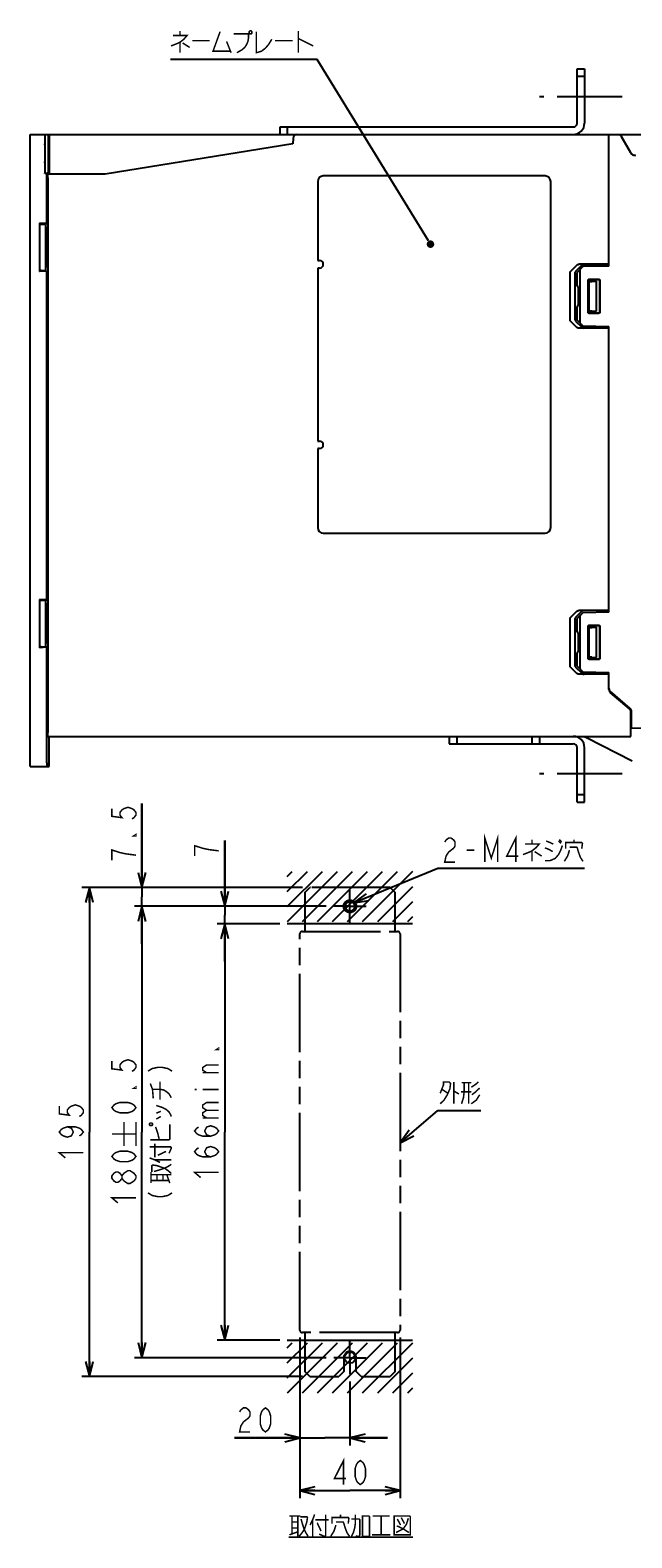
# Model space of a CAD drawing. Extents: x 70 to 816, y 33 to 540.
# Tile 1 of 21: x 70 to 230, y 67 to 468. Entities that reach past the tile are written whole.
import ezdxf

# ---------------------------------------------------------------- set-up
doc = ezdxf.new("R2010")
doc.units = 0
doc.header["$LTSCALE"] = 46.2
doc.linetypes.add('CENTER', pattern=[0.6, 0.375, -0.075, 0.075, -0.075])
doc.linetypes.add('PHANTOM', pattern=[0.8, 0.45, -0.05, 0.1, -0.05, 0.1, -0.05])
doc.layers.get('0').update_dxf_attribs({"linetype": 'CONTINUOUS'})
for name, color, linetype in [('ALL_AXIS', 7, 'CONTINUOUS'), ('ALL_DIM', 7, 'CONTINUOUS'), ('ALL_FEATURES', 7, 'CONTINUOUS'), ('ALL_NOTE', 7, 'CONTINUOUS'), ('DEFAULT_1', 7, 'CENTER'), ('DEFAULT_3', 7, 'PHANTOM')]:
    doc.layers.add(name, color=color, linetype=linetype)
doc.dimstyles.get("Standard").update_dxf_attribs({"dimtxt": 2.5, "dimasz": 2.5, "dimexe": 1.25, "dimexo": 0.625, "dimtad": 1, "dimcen": 2.5, "dimazin": 3, "dimtfac": 1, "dimtmove": 0, "dimatfit": 3})

# ---------------------------------------------------------------- blocks, each defined once
blk = doc.blocks.new('_OPEN')
at = {"color": 0, "linetype": 'BYBLOCK'}
for p, q in [((0, 0), (-1, 0.25)), ((-1, -0.25), (0, 0)), ((-1, 0), (0, 0))]:
    blk.add_line(p, q, dxfattribs=at)
blk = doc.blocks.new('*D16')
at = {"layer": 'ALL_DIM', "color": 2, "linetype": 'CONTINUOUS'}
for p, q in [((141.76, 120.14), (141.76, 91.48)), ((155.09, 108.48), (155.09, 91.48)), ((141.76, 93.48), (124.35, 93.48)), ((124.35, 93.48), (148.42, 93.48)), ((165.09, 93.48), (148.42, 93.48)), ((155.09, 93.48), (165.09, 93.48))]:
    blk.add_line(p, q, dxfattribs=at)
at = {"layer": 'ALL_DIM', "color": 2, "linetype": 'CONTINUOUS', "xscale": 4, "yscale": 4, "zscale": 4}
blk.add_blockref('_OPEN', (141.76, 93.48), dxfattribs=at)
at = {"layer": 'ALL_DIM', "color": 2, "linetype": 'CONTINUOUS', "xscale": 4, "yscale": 4, "zscale": 4, "rotation": 180}
blk.add_blockref('_OPEN', (155.09, 93.48), dxfattribs=at)
blk = doc.blocks.new('*D17')
at = {"layer": 'ALL_DIM', "color": 2, "linetype": 'CONTINUOUS'}
for p, q in [((99.76, 239.81), (99.76, 262.17)), ((99.76, 262.17), (99.76, 237.31)), ((142.42, 239.81), (97.76, 239.81)), ((99.76, 224.81), (99.76, 237.31)), ((148.76, 234.81), (97.76, 234.81)), ((99.76, 234.81), (99.76, 224.81))]:
    blk.add_line(p, q, dxfattribs=at)
at = {"layer": 'ALL_DIM', "color": 2, "linetype": 'CONTINUOUS', "xscale": 4, "yscale": 4, "zscale": 4}
for p, rotation in [((99.76, 239.81), 270), ((99.76, 234.81), 90)]:
    blk.add_blockref('_OPEN', p, dxfattribs=dict(at, rotation=rotation))
blk = doc.blocks.new('*D18')
at = {"layer": 'ALL_DIM', "color": 2, "linetype": 'CONTINUOUS'}
for p, q in [((148.76, 234.81), (97.76, 234.81)), ((99.76, 234.81), (99.76, 174.81)), ((99.76, 114.81), (99.76, 174.81)), ((148.76, 114.81), (97.76, 114.81))]:
    blk.add_line(p, q, dxfattribs=at)
at = {"layer": 'ALL_DIM', "color": 2, "linetype": 'CONTINUOUS', "xscale": 4, "yscale": 4, "zscale": 4}
for p, rotation in [((99.76, 234.81), 90), ((99.76, 114.81), 270)]:
    blk.add_blockref('_OPEN', p, dxfattribs=dict(at, rotation=rotation))
blk = doc.blocks.new('*D19')
at = {"layer": 'ALL_DIM', "color": 2, "linetype": 'CONTINUOUS'}
for p, q in [((136.43, 230.14), (119.76, 230.14)), ((121.76, 230.14), (121.76, 174.81)), ((121.76, 119.48), (121.76, 174.81)), ((136.42, 119.48), (119.76, 119.48))]:
    blk.add_line(p, q, dxfattribs=at)
at = {"layer": 'ALL_DIM', "color": 2, "linetype": 'CONTINUOUS', "xscale": 4, "yscale": 4, "zscale": 4}
for p, rotation in [((121.76, 230.14), 90), ((121.76, 119.48), 270)]:
    blk.add_blockref('_OPEN', p, dxfattribs=dict(at, rotation=rotation))
blk = doc.blocks.new('*D20')
at = {"layer": 'ALL_DIM', "color": 2, "linetype": 'CONTINUOUS'}
for p, q in [((121.76, 234.81), (121.76, 252.31)), ((121.76, 252.31), (121.76, 232.48)), ((148.76, 234.81), (119.76, 234.81)), ((136.43, 230.14), (119.76, 230.14)), ((121.76, 220.14), (121.76, 232.48)), ((121.76, 230.14), (121.76, 220.14))]:
    blk.add_line(p, q, dxfattribs=at)
at = {"layer": 'ALL_DIM', "color": 2, "linetype": 'CONTINUOUS', "xscale": 4, "yscale": 4, "zscale": 4}
for p, rotation in [((121.76, 234.81), 270), ((121.76, 230.14), 90)]:
    blk.add_blockref('_OPEN', p, dxfattribs=dict(at, rotation=rotation))
blk = doc.blocks.new('*D21')
at = {"layer": 'ALL_DIM', "color": 2, "linetype": 'CONTINUOUS'}
for p, q in [((142.42, 239.81), (83.76, 239.81)), ((85.76, 239.81), (85.76, 174.81)), ((85.76, 109.81), (85.76, 174.81)), ((142.42, 109.81), (83.76, 109.81))]:
    blk.add_line(p, q, dxfattribs=at)
at = {"layer": 'ALL_DIM', "color": 2, "linetype": 'CONTINUOUS', "xscale": 4, "yscale": 4, "zscale": 4}
for p, rotation in [((85.76, 239.81), 90), ((85.76, 109.81), 270)]:
    blk.add_blockref('_OPEN', p, dxfattribs=dict(at, rotation=rotation))
blk = doc.blocks.new('*D22')
at = {"layer": 'ALL_DIM', "color": 2, "linetype": 'CONTINUOUS'}
for p, q in [((141.76, 120.14), (141.76, 77.48)), ((168.42, 120.14), (168.42, 77.48)), ((141.76, 79.48), (155.09, 79.48)), ((168.42, 79.48), (155.09, 79.48))]:
    blk.add_line(p, q, dxfattribs=at)
at = {"layer": 'ALL_DIM', "color": 2, "linetype": 'CONTINUOUS', "xscale": 4, "yscale": 4, "zscale": 4, "rotation": 180}
blk.add_blockref('_OPEN', (141.76, 79.48), dxfattribs=at)
at = {"layer": 'ALL_DIM', "color": 2, "linetype": 'CONTINUOUS', "xscale": 4, "yscale": 4, "zscale": 4}
blk.add_blockref('_OPEN', (168.42, 79.48), dxfattribs=at)

msp = doc.modelspace()

# ---------------------------------------------------------------- linework, layer by layer
at = {"color": 2, "linetype": 'CONTINUOUS'}
for p, q in [((138.426, 242.774), (139.751, 244.098)), ((138.426, 238.774), (143.751, 244.098)), ((138.426, 234.774), (147.751, 244.098)), ((138.463, 230.811), (151.751, 244.098)), ((142.463, 230.811), (155.751, 244.098)), ((146.463, 230.811), (159.751, 244.098)), ((150.463, 230.811), (163.751, 244.098)), ((154.463, 230.811), (167.751, 244.098)), ((158.463, 230.811), (171.776, 244.123)), ((162.463, 230.811), (171.776, 240.123)), ((166.463, 230.811), (171.776, 236.123)), ((170.463, 230.811), (171.776, 232.123)), ((138.426, 117.441), (139.751, 118.765)), ((138.426, 113.441), (143.751, 118.765)), ((138.426, 109.441), (147.751, 118.765)), ((138.463, 105.477), (151.751, 118.765)), ((142.463, 105.477), (155.751, 118.765)), ((146.463, 105.477), (159.751, 118.765)), ((150.463, 105.477), (163.751, 118.765)), ((154.463, 105.477), (167.751, 118.765)), ((158.463, 105.477), (171.776, 118.79)), ((162.463, 105.477), (171.776, 114.79)), ((166.463, 105.477), (171.776, 110.79)), ((170.463, 105.477), (171.776, 106.79))]:
    msp.add_line(p, q, dxfattribs=at)
at = {"color": 7, "linetype": 'CONTINUOUS'}
for p, q in [((171.757, 230.144), (138.426, 230.144)), ((138.424, 119.477), (171.757, 119.477))]:
    msp.add_line(p, q, dxfattribs=at)
for centre, radius in [((155.09, 234.811), 1.333), ((155.09, 114.81), 1.488)]:
    msp.add_circle(centre, radius, dxfattribs=at)
at = {"layer": 'ALL_AXIS', "color": 7, "linetype": 'CENTER'}
for p, q in [((227.5, 450), (205.5, 450)), ((227.5, 270), (205.5, 270))]:
    msp.add_line(p, q, dxfattribs=at)
at = {"layer": 'ALL_DIM', "color": 2, "linetype": 'CONTINUOUS', "const_width": 0.4}
for points in [[(91.757, 260.797), (91.757, 258.733), (94.424, 258.389), (93.89, 259.077), (93.89, 259.765), (94.424, 260.453), (94.957, 260.797), (96.024, 261.141), (97.09, 260.797), (97.624, 260.453), (98.157, 259.765), (98.157, 259.077), (97.624, 258.389), (97.09, 258.045)], [(98.157, 253.917), (98.157, 253.573), (97.624, 253.573), (98.157, 253.917)], [(98.157, 248.413), (95.49, 248.757), (93.89, 249.101), (92.824, 249.445), (91.757, 249.789), (91.757, 247.037)], [(120.157, 249.561), (117.49, 249.905), (115.89, 250.249), (114.824, 250.593), (113.757, 250.937), (113.757, 248.185)], [(120.157, 197.108), (120.157, 196.764), (119.624, 196.764), (120.157, 197.108)], [(91.757, 193.68), (91.757, 191.616), (94.424, 191.272), (93.89, 191.96), (93.89, 192.648), (94.424, 193.336), (94.957, 193.68), (96.024, 194.024), (97.09, 193.68), (97.624, 193.336), (98.157, 192.648), (98.157, 191.96), (97.624, 191.272), (97.09, 190.928)], [(116.957, 190.572), (115.89, 191.26), (115.89, 191.948), (116.957, 192.636), (120.157, 192.636)], [(101.357, 190.979), (102.424, 191.667), (104.024, 192.011), (105.09, 192.011), (106.69, 191.667), (107.757, 190.979)], [(104.557, 183.411), (104.557, 188.227)], [(120.157, 190.572), (115.89, 190.572)], [(98.157, 186.8), (98.157, 186.456), (97.624, 186.456), (98.157, 186.8)], [(102.757, 183.755), (102.557, 186.163), (101.957, 187.711)], [(102.557, 186.163), (104.557, 186.163), (105.557, 185.991), (106.357, 185.475), (106.957, 184.959), (107.557, 183.927)], [(113.757, 186.1), (114.29, 186.1)], [(115.89, 186.1), (120.157, 186.1)], [(77.757, 181.691), (77.757, 179.627), (80.424, 179.283), (79.89, 179.971), (79.89, 180.659), (80.424, 181.347), (80.957, 181.691), (82.024, 182.035), (83.09, 181.691), (83.624, 181.347), (84.157, 180.659), (84.157, 179.971), (83.624, 179.283), (83.09, 178.939)], [(98.157, 181.296), (97.624, 180.608), (97.09, 180.264), (96.024, 179.92), (93.89, 179.92), (92.824, 180.264), (92.29, 180.608), (91.757, 181.296), (92.29, 181.984), (92.824, 182.328), (93.89, 182.672), (96.024, 182.672), (97.09, 182.328), (97.624, 181.984), (98.157, 181.296)], [(103.557, 181.863), (105.157, 181.347), (106.157, 180.831), (106.957, 180.143), (107.357, 179.455), (107.557, 178.939)], [(103.557, 179.799), (104.757, 180.315)], [(116.957, 180.596), (115.89, 181.284), (115.89, 181.972), (116.957, 182.66), (120.157, 182.66)], [(116.957, 178.532), (115.89, 179.22), (115.89, 179.908), (116.957, 180.596), (120.157, 180.596)], [(79.89, 176.187), (80.957, 175.843), (81.49, 174.811), (80.957, 173.779), (79.89, 173.435), (78.824, 173.779), (78.29, 174.123), (77.757, 174.811), (78.29, 175.499), (78.824, 175.843), (79.89, 176.187), (82.024, 176.187), (83.09, 175.843), (83.624, 175.499), (84.157, 174.811), (83.624, 174.123), (83.09, 173.779)], [(94.957, 171.077), (94.957, 177.477)], [(98.157, 171.077), (98.157, 177.477)], [(101.757, 176.703), (101.957, 176.531), (102.357, 176.531), (102.557, 176.703), (102.557, 177.047), (102.357, 177.219), (101.957, 177.219), (101.757, 177.047), (101.757, 176.703)], [(101.957, 172.747), (106.957, 172.747), (107.157, 172.919), (107.157, 176.875)], [(104.357, 172.747), (103.957, 174.467), (103.557, 175.671), (103.357, 176.187)], [(103.557, 178.251), (104.757, 178.939)], [(118.024, 173.716), (116.957, 174.06), (116.424, 175.092), (116.957, 176.124), (118.024, 176.468), (119.09, 176.124), (119.624, 175.78), (120.157, 175.092), (119.624, 174.404), (119.09, 174.06), (118.024, 173.716), (115.89, 173.716), (114.824, 174.06), (114.29, 174.404), (113.757, 175.092), (114.29, 175.78), (114.824, 176.124)], [(115.89, 178.532), (120.157, 178.532)], [(91.757, 174.277), (98.157, 174.277)], [(79.357, 167.931), (77.757, 169.307), (84.157, 169.307)], [(98.157, 168.325), (97.624, 167.637), (97.09, 167.293), (96.024, 166.949), (93.89, 166.949), (92.824, 167.293), (92.29, 167.637), (91.757, 168.325), (92.29, 169.013), (92.824, 169.357), (93.89, 169.701), (96.024, 169.701), (97.09, 169.357), (97.624, 169.013), (98.157, 168.325)], [(101.757, 170.855), (107.357, 170.855), (107.557, 170.683), (107.557, 170.511), (106.957, 169.135)], [(103.157, 168.103), (103.157, 171.715)], [(103.957, 168.619), (106.157, 169.651)], [(118.024, 168.212), (116.957, 168.556), (116.424, 169.588), (116.957, 170.62), (118.024, 170.964), (119.09, 170.62), (119.624, 170.276), (120.157, 169.588), (119.624, 168.9), (119.09, 168.556), (118.024, 168.212), (115.89, 168.212), (114.824, 168.556), (114.29, 168.9), (113.757, 169.588), (114.29, 170.276), (114.824, 170.62)], [(94.424, 162.477), (93.89, 161.789), (93.357, 161.445), (92.824, 161.445), (92.29, 161.789), (91.757, 162.477), (91.757, 163.165), (92.29, 163.853), (92.824, 164.197), (93.357, 164.197), (93.89, 163.853), (94.424, 163.165)], [(94.957, 161.789), (94.424, 162.477), (94.424, 163.165), (94.957, 163.853), (95.49, 164.197), (96.024, 164.541), (96.557, 164.541), (97.09, 164.197), (97.624, 163.853), (98.157, 163.165), (98.157, 162.477)], [(101.757, 167.931), (103.157, 167.415), (104.557, 166.727)], [(102.157, 161.223), (102.157, 164.147)], [(102.357, 164.147), (102.357, 165.867), (102.557, 166.039), (103.757, 165.867), (105.757, 165.179), (106.757, 164.491), (107.557, 163.803)], [(102.957, 164.319), (104.157, 164.663), (105.757, 165.179), (106.757, 165.695), (107.557, 166.211)], [(103.157, 167.415), (107.557, 167.415)], [(98.157, 162.477), (97.624, 161.789), (97.09, 161.445), (96.557, 161.101), (96.024, 161.101), (94.957, 161.789)], [(102.157, 163.459), (107.557, 163.459)], [(102.157, 161.911), (106.957, 161.911)], [(103.757, 161.911), (103.757, 163.459)], [(105.357, 161.911), (105.357, 163.459)], [(107.157, 161.223), (106.357, 163.459)], [(115.357, 162.708), (113.757, 164.084), (120.157, 164.084)], [(93.357, 155.941), (91.757, 157.317), (98.157, 157.317)], [(101.357, 158.643), (102.424, 157.955), (104.024, 157.611), (105.09, 157.611), (106.69, 157.955), (107.757, 158.643)], [(125.723, 100.411), (126.067, 100.944), (126.755, 101.477), (127.443, 101.477), (128.131, 100.944), (128.475, 100.411), (128.475, 99.344), (128.131, 98.811), (127.443, 98.277), (126.755, 97.744), (126.067, 96.677), (125.723, 95.077), (128.475, 95.077)], [(132.603, 95.077), (131.915, 95.611), (131.571, 96.144), (131.227, 97.211), (131.227, 99.344), (131.571, 100.411), (131.915, 100.944), (132.603, 101.477), (133.291, 100.944), (133.635, 100.411), (133.979, 99.344), (133.979, 97.211), (133.635, 96.144), (133.291, 95.611), (132.603, 95.077)], [(153.37, 81.077), (153.37, 87.477), (150.962, 82.677), (154.058, 82.677)], [(157.842, 81.077), (157.154, 81.611), (156.81, 82.144), (156.466, 83.211), (156.466, 85.344), (156.81, 86.411), (157.154, 86.944), (157.842, 87.477), (158.53, 86.944), (158.874, 86.411), (159.218, 85.344), (159.218, 83.211), (158.874, 82.144), (158.53, 81.611), (157.842, 81.077)]]:
    msp.add_lwpolyline(points, dxfattribs=at)
at = {"layer": 'ALL_FEATURES', "color": 7, "linetype": 'CONTINUOUS'}
for p, q in [((215.5, 443), (215.5, 457.5)), ((215.5, 457.5), (217.5, 457.5)), ((215.5, 455.5), (217.5, 455.5)), ((136.5, 440), (136.5, 442)), ((136.5, 442), (214.5, 442)), ((138.5, 440), (138.5, 442)), ((70, 272), (70, 440)), ((70, 440), (136.5, 440)), ((73.904, 439.259), (73.904, 429.616)), ((74, 430.966), (74, 439.259)), ((74.006, 439.966), (74.009, 440)), ((74.825, 439), (74.825, 430.966)), ((74.983, 437.9), (74.92, 437.869)), ((74.92, 434.964), (74.92, 437.869)), ((75.082, 437.869), (74.92, 437.869)), ((74.983, 440), (74.983, 437.9)), ((75.082, 437.9), (74.983, 437.9)), ((75.084, 440), (75.071, 429.5)), ((139.915, 437.563), (90, 429.5)), ((139.966, 439.035), (139.915, 437.563)), ((140.966, 440), (239, 440)), ((224, 405), (224, 440)), ((227, 440), (229.742, 435.25)), ((227.497, 439), (229.682, 435.215)), ((73.904, 429.616), (73.992, 429.966)), ((74.441, 429.616), (73.904, 429.616)), ((74.441, 429.616), (74.792, 429.966)), ((74.441, 416.318), (74.441, 429.616)), ((90, 429.5), (74.735, 429.5)), ((207, 429), (148, 429)), ((74.7, 428.5), (74.7, 281)), ((146.5, 427.5), (146.5, 406.5)), ((208.5, 335.5), (208.5, 427.5)), ((72.45, 416.423), (72.45, 403.577)), ((72.45, 416.423), (72.671, 416.201)), ((74.441, 416.318), (72.45, 416.423)), ((72.905, 416.176), (73.888, 416.104)), ((74.122, 416.078), (74.2, 416)), ((74.2, 404), (74.2, 416)), ((74.4, 415), (74.2, 415)), ((74.7, 415.356), (74.4, 415)), ((74.4, 415), (74.4, 410.5)), ((74.441, 416.318), (74.7, 416.06)), ((74.535, 410.5), (74.4, 410.5)), ((74.4, 409.5), (74.4, 405)), ((74.535, 409.5), (74.4, 409.5)), ((74.4, 405), (74.2, 405)), ((74.7, 404.644), (74.4, 405)), ((146.5, 406.5), (147, 406.5)), ((213.782, 403.625), (215.432, 405.293)), ((216.806, 405.245), (215.127, 403.578)), ((224, 405.5), (215.997, 405.5)), ((224, 405), (217.122, 404.88)), ((223.3, 405.448), (217.382, 405.452)), ((223.3, 405.448), (223.3, 404.988)), ((223.3, 405.448), (224, 405.423)), ((72.45, 403.577), (72.671, 403.799)), ((74.441, 403.682), (72.45, 403.577)), ((72.905, 403.824), (73.888, 403.896)), ((74.122, 403.922), (74.2, 404)), ((74.7, 403.94), (74.441, 403.682)), ((74.441, 316.318), (74.441, 403.682)), ((146.5, 404.5), (146.5, 358.5)), ((147, 404.5), (146.5, 404.5)), ((213.657, 390.656), (213.657, 403.344)), ((215, 390.703), (215, 403.297)), ((216.914, 404.79), (215.5, 403.352)), ((215.5, 399.795), (215.5, 403.352)), ((216.2, 403.852), (216.2, 390.148)), ((218.454, 392.754), (218.454, 401.246)), ((218.5, 392.8), (218.5, 401.2)), ((218.7, 393), (218.7, 401)), ((218.7, 401), (220.7, 401)), ((218.7, 401), (218.738, 400.962)), ((218.738, 393.038), (218.738, 400.962)), ((218.738, 400.962), (219.079, 400.962)), ((218.754, 401.546), (221.247, 401.547)), ((218.8, 401.5), (221.2, 401.5)), ((219.468, 400.968), (220.7, 401)), ((220.7, 393), (220.7, 401)), ((221.5, 401.2), (221.5, 392.8)), ((221.547, 401.247), (221.547, 392.753)), ((215.863, 399.494), (215.795, 399.495)), ((215.863, 394.506), (215.863, 399.494)), ((215.5, 390.648), (215.5, 394.205)), ((215.863, 394.506), (215.795, 394.505)), ((218.7, 393), (218.738, 393.038)), ((218.7, 393), (220.7, 393)), ((219.468, 393.032), (220.7, 393)), ((215.432, 388.707), (213.782, 390.375)), ((215.127, 390.422), (216.806, 388.755)), ((215.5, 390.648), (216.914, 389.21)), ((217.122, 389.12), (224, 389)), ((221.247, 392.453), (218.754, 392.454)), ((221.2, 392.5), (218.8, 392.5)), ((223.3, 389.012), (223.3, 388.552)), ((224, 313), (224, 389)), ((224, 388.5), (215.997, 388.5)), ((223.3, 388.552), (217.382, 388.548)), ((224, 388.577), (223.3, 388.552)), ((146.5, 358.5), (147, 358.5)), ((146.5, 356.5), (146.5, 335.5)), ((147, 356.5), (146.5, 356.5)), ((148, 334), (207, 334)), ((72.45, 316.423), (72.45, 303.577)), ((72.45, 316.423), (72.671, 316.201)), ((74.441, 316.318), (72.45, 316.423)), ((72.905, 316.176), (73.888, 316.104)), ((74.122, 316.078), (74.2, 316)), ((74.2, 304), (74.2, 316)), ((74.4, 315), (74.2, 315)), ((74.7, 315.356), (74.4, 315)), ((74.4, 315), (74.4, 310.5)), ((74.441, 316.318), (74.7, 316.06)), ((213.782, 311.625), (215.432, 313.293)), ((216.806, 313.245), (215.127, 311.578)), ((216.914, 312.79), (215.5, 311.352)), ((224, 313.5), (215.997, 313.5)), ((224, 313), (217.122, 312.88)), ((223.3, 313.448), (217.382, 313.452)), ((223.3, 313.448), (224, 313.423)), ((223.3, 313.448), (223.3, 312.988)), ((74.535, 310.5), (74.4, 310.5)), ((74.4, 309.5), (74.4, 305)), ((74.535, 309.5), (74.4, 309.5)), ((213.657, 298.656), (213.657, 311.344)), ((215, 298.703), (215, 311.297)), ((215.5, 307.795), (215.5, 311.352)), ((216.2, 311.852), (216.2, 298.148)), ((218.454, 300.754), (218.454, 309.246)), ((218.5, 300.8), (218.5, 309.2)), ((218.7, 309), (220.7, 309)), ((218.7, 309), (218.738, 308.962)), ((218.7, 301), (218.7, 309)), ((218.738, 308.962), (219.079, 308.962)), ((218.738, 301.038), (218.738, 308.962)), ((218.754, 309.546), (221.247, 309.547)), ((218.8, 309.5), (221.2, 309.5)), ((219.468, 308.968), (220.7, 309)), ((220.7, 301), (220.7, 309)), ((221.5, 309.2), (221.5, 300.8)), ((221.547, 309.247), (221.547, 300.753)), ((74.4, 305), (74.2, 305)), ((74.7, 304.644), (74.4, 305)), ((215.863, 307.494), (215.795, 307.495)), ((215.863, 302.506), (215.863, 307.494)), ((72.45, 303.577), (72.671, 303.799)), ((74.441, 303.682), (72.45, 303.577)), ((72.905, 303.824), (73.888, 303.896)), ((74.122, 303.922), (74.2, 304)), ((74.7, 303.94), (74.441, 303.682)), ((74.441, 273), (74.441, 303.682)), ((215.5, 298.648), (215.5, 302.205)), ((215.863, 302.506), (215.795, 302.505)), ((218.7, 301), (218.738, 301.038)), ((218.7, 301), (220.7, 301)), ((219.468, 301.032), (220.7, 301)), ((215.432, 296.707), (213.782, 298.375)), ((215.127, 298.422), (216.806, 296.755)), ((215.5, 298.648), (216.914, 297.21)), ((217.122, 297.12), (224, 297)), ((221.247, 300.453), (218.754, 300.454)), ((221.2, 300.5), (218.8, 300.5)), ((223.3, 297.012), (223.3, 296.552)), ((224, 292.458), (224, 297)), ((224, 296.5), (215.997, 296.5)), ((223.3, 296.552), (217.382, 296.548)), ((224, 296.577), (223.3, 296.552)), ((229.653, 287.399), (224.347, 291.973)), ((229.453, 287.299), (224.347, 291.701)), ((229.8, 280), (229.8, 286.542)), ((230, 282.175), (230, 286.642)), ((229.8, 284), (230, 284)), ((240, 282), (230, 282.175)), ((74.735, 280), (229.8, 280)), ((75.095, 272), (75.105, 280)), ((181.5, 280), (181.5, 278)), ((181.5, 278), (214.5, 278)), ((183.5, 280), (183.5, 278)), ((203.5, 280), (203.5, 278)), ((205.5, 280), (205.5, 278)), ((215.5, 262.5), (215.5, 277)), ((217.276, 279.972), (217.279, 279.97)), ((230.175, 273.411), (218.006, 279.591)), ((70, 272), (75.095, 272)), ((215.5, 264.5), (217.5, 264.5)), ((215.5, 262.5), (217.5, 262.5))]:
    msp.add_line(p, q, dxfattribs=at)
at = {"layer": 'ALL_FEATURES', "color": 3, "linetype": 'CONTINUOUS'}
for p, q in [((217.5, 457.5), (217.5, 443)), ((136.5, 440), (140.966, 440)), ((217.5, 262.5), (217.5, 277))]:
    msp.add_line(p, q, dxfattribs=at)
at = {"layer": 'ALL_FEATURES', "color": 7, "linetype": 'CONTINUOUS'}
for points in [[(73.913, 440), (73.91, 439.966), (73.908, 439.866), (73.907, 439.707), (73.904, 439.259)], [(73.948, 437.5), (73.945, 437.486), (73.941, 437.378), (73.937, 437.165), (73.933, 436.858), (73.93, 436.469), (73.928, 436.017), (73.926, 435.52), (73.926, 435)], [(73.969, 435), (73.969, 435.52), (73.968, 436.017), (73.965, 436.469), (73.962, 436.858), (73.959, 437.165), (73.954, 437.378), (73.95, 437.486), (73.948, 437.5)], [(74, 439.259), (74.003, 439.707), (74.004, 439.866), (74.006, 439.966)], [(74.86, 440), (74.851, 439.966), (74.843, 439.866), (74.836, 439.707), (74.83, 439.5), (74.827, 439.259), (74.825, 439)], [(226.96, 440), (226.967, 439.971), (227.01, 439.879), (227.088, 439.73), (227.199, 439.526), (227.337, 439.28), (227.497, 439)], [(73.926, 435), (73.926, 434.48), (73.928, 433.983), (73.93, 433.531), (73.933, 433.142), (73.937, 432.835), (73.941, 432.622), (73.945, 432.514), (73.948, 432.5)], [(73.948, 432.5), (73.95, 432.514), (73.954, 432.622), (73.959, 432.835), (73.962, 433.142), (73.965, 433.531), (73.968, 433.983), (73.969, 434.48), (73.969, 435)], [(74.937, 434.064), (74.926, 434.527), (74.923, 434.749), (74.92, 434.964)], [(73.992, 429.966), (73.994, 430.008), (73.996, 430.112), (73.998, 430.271), (73.999, 430.476), (74, 430.966)], [(74.7, 428.5), (74.703, 428.883), (74.71, 429.207), (74.722, 429.424), (74.735, 429.5)], [(74.825, 430.966), (74.824, 430.713), (74.821, 430.476), (74.816, 430.271), (74.809, 430.112), (74.8, 430.008), (74.792, 429.966)], [(72.671, 416.201), (72.69, 416.196), (72.738, 416.19), (72.811, 416.183), (72.905, 416.176)], [(73.888, 416.104), (73.983, 416.096), (74.056, 416.089), (74.103, 416.083), (74.122, 416.078)], [(74.2, 410), (74.252, 410.269), (74.4, 410.5)], [(74.4, 409.5), (74.252, 409.731), (74.2, 410)], [(74.535, 409.5), (74.541, 409.558), (74.545, 409.708), (74.547, 409.908), (74.547, 410.115), (74.545, 410.308), (74.541, 410.45), (74.535, 410.5)], [(215.432, 405.293), (215.583, 405.403), (215.774, 405.474), (215.997, 405.5)], [(217.382, 405.452), (217.155, 405.426), (216.96, 405.355), (216.806, 405.245)], [(72.905, 403.824), (72.811, 403.817), (72.738, 403.81), (72.69, 403.804), (72.671, 403.799)], [(74.122, 403.922), (74.103, 403.917), (74.056, 403.911), (73.983, 403.904), (73.888, 403.896)], [(213.657, 403.344), (213.671, 403.442), (213.713, 403.537), (213.782, 403.625)], [(215.127, 403.578), (215.057, 403.49), (215.014, 403.395), (215, 403.297)], [(216.41, 404.278), (216.321, 404.172), (216.256, 404.063), (216.215, 403.956), (216.2, 403.852)], [(218.454, 401.246), (218.477, 401.361), (218.542, 401.458), (218.639, 401.523), (218.754, 401.546)], [(218.8, 401.5), (218.685, 401.477), (218.588, 401.412), (218.523, 401.315), (218.5, 401.2)], [(219.079, 400.962), (219.283, 400.964), (219.468, 400.968)], [(221.5, 401.2), (221.477, 401.315), (221.412, 401.412), (221.315, 401.477), (221.2, 401.5)], [(221.247, 401.547), (221.362, 401.524), (221.46, 401.459), (221.525, 401.362), (221.547, 401.247)], [(219.468, 393.032), (219.283, 393.036), (219.079, 393.038), (218.738, 393.038)], [(213.782, 390.375), (213.713, 390.463), (213.671, 390.558), (213.657, 390.656)], [(215, 390.703), (215.014, 390.605), (215.057, 390.51), (215.127, 390.422)], [(216.2, 390.148), (216.215, 390.044), (216.256, 389.937), (216.321, 389.828), (216.41, 389.722)], [(218.754, 392.454), (218.639, 392.477), (218.542, 392.542), (218.477, 392.639), (218.454, 392.754)], [(218.5, 392.8), (218.523, 392.685), (218.588, 392.588), (218.685, 392.523), (218.8, 392.5)], [(221.2, 392.5), (221.315, 392.523), (221.412, 392.588), (221.477, 392.685), (221.5, 392.8)], [(221.547, 392.753), (221.525, 392.638), (221.46, 392.541), (221.362, 392.476), (221.247, 392.453)], [(215.997, 388.5), (215.774, 388.526), (215.583, 388.597), (215.432, 388.707)], [(216.806, 388.755), (216.96, 388.645), (217.155, 388.574), (217.382, 388.548)], [(72.671, 316.201), (72.69, 316.196), (72.738, 316.19), (72.811, 316.183), (72.905, 316.176)], [(73.888, 316.104), (73.983, 316.096), (74.056, 316.089), (74.103, 316.083), (74.122, 316.078)], [(215.432, 313.293), (215.583, 313.403), (215.774, 313.474), (215.997, 313.5)], [(217.382, 313.452), (217.155, 313.426), (216.96, 313.355), (216.806, 313.245)], [(74.2, 310), (74.252, 310.269), (74.4, 310.5)], [(74.4, 309.5), (74.252, 309.731), (74.2, 310)], [(74.535, 309.5), (74.541, 309.558), (74.545, 309.708), (74.547, 309.908), (74.547, 310.115), (74.545, 310.308), (74.541, 310.45), (74.535, 310.5)], [(213.657, 311.344), (213.671, 311.442), (213.713, 311.537), (213.782, 311.625)], [(215.127, 311.578), (215.057, 311.49), (215.014, 311.395), (215, 311.297)], [(216.41, 312.278), (216.321, 312.172), (216.256, 312.063), (216.215, 311.956), (216.2, 311.852)], [(218.454, 309.246), (218.477, 309.361), (218.542, 309.458), (218.639, 309.523), (218.754, 309.546)], [(218.8, 309.5), (218.685, 309.477), (218.588, 309.412), (218.523, 309.315), (218.5, 309.2)], [(219.079, 308.962), (219.283, 308.964), (219.468, 308.968)], [(221.5, 309.2), (221.477, 309.315), (221.412, 309.412), (221.315, 309.477), (221.2, 309.5)], [(221.247, 309.547), (221.362, 309.524), (221.46, 309.459), (221.525, 309.362), (221.547, 309.247)], [(72.905, 303.824), (72.811, 303.817), (72.738, 303.81), (72.69, 303.804), (72.671, 303.799)], [(74.122, 303.922), (74.103, 303.917), (74.056, 303.911), (73.983, 303.904), (73.888, 303.896)], [(218.754, 300.454), (218.639, 300.477), (218.542, 300.542), (218.477, 300.639), (218.454, 300.754)], [(218.5, 300.8), (218.523, 300.685), (218.588, 300.588), (218.685, 300.523), (218.8, 300.5)], [(219.468, 301.032), (219.283, 301.036), (219.079, 301.038), (218.738, 301.038)], [(221.2, 300.5), (221.315, 300.523), (221.412, 300.588), (221.477, 300.685), (221.5, 300.8)], [(221.547, 300.753), (221.525, 300.638), (221.46, 300.541), (221.362, 300.476), (221.247, 300.453)], [(213.782, 298.375), (213.713, 298.463), (213.671, 298.558), (213.657, 298.656)], [(215, 298.703), (215.014, 298.605), (215.057, 298.51), (215.127, 298.422)], [(215.997, 296.5), (215.774, 296.526), (215.583, 296.597), (215.432, 296.707)], [(216.2, 298.148), (216.215, 298.044), (216.256, 297.937), (216.321, 297.828), (216.41, 297.722)], [(216.806, 296.755), (216.96, 296.645), (217.155, 296.574), (217.382, 296.548)], [(74.694, 282.244), (74.687, 282.269), (74.68, 282.339), (74.672, 282.448), (74.664, 282.593), (74.655, 282.763)], [(74.735, 280), (74.722, 280.076), (74.71, 280.293), (74.703, 280.617), (74.7, 281)], [(218.006, 279.591), (217.558, 279.821), (217.406, 279.9), (217.312, 279.95), (217.279, 279.97)], [(74.441, 273), (74.442, 272.741), (74.446, 272.5), (74.451, 272.293), (74.459, 272.134), (74.467, 272.034), (74.476, 272)]]:
    msp.add_lwpolyline(points, dxfattribs=at)
at = {"layer": 'ALL_FEATURES', "color": 3, "linetype": 'CONTINUOUS'}
for centre, start, end in [((214.5, 443), 270, 360), ((214.5, 277), 0, 90)]:
    msp.add_arc(centre, 3, start, end, dxfattribs=at)
at = {"layer": 'ALL_FEATURES', "color": 7, "linetype": 'CONTINUOUS'}
for centre, radius, start, end in [((214.5, 443), 1, 270, 360), ((140.966, 439), 1, 90, 178), ((231.041, 436), 1.57, 210, 270), ((231.041, 436), 1.5, 210, 270), ((148, 427.5), 1.5, 90, 180), ((207, 427.5), 1.5, 0, 90), ((147, 405.5), 1, 270, 90), ((217.128, 404.58), 0.3, 91, 135.5), ((215.8, 399.795), 0.3, 180, 269), ((215.8, 394.205), 0.3, 91, 180), ((217.128, 389.42), 0.3, 224.5, 269), ((147, 357.5), 1, 270, 90), ((148, 335.5), 1.5, 180, 270), ((207, 335.5), 1.5, 270, 360), ((217.128, 312.58), 0.3, 91, 135.5), ((215.8, 307.795), 0.3, 180, 269), ((215.8, 302.205), 0.3, 91, 180), ((217.128, 297.42), 0.3, 224.5, 269), ((225, 292.731), 1, 180, 229.23639), ((225, 292.458), 1, 180, 229.23639), ((228.8, 286.542), 1, 0, 49.23639), ((229, 286.642), 1, 0, 49.23639), ((214.5, 277), 1, 0, 90)]:
    msp.add_arc(centre, radius, start, end, dxfattribs=at)
at = {"layer": 'ALL_NOTE', "color": 2, "linetype": 'CONTINUOUS'}
for p, q in [((145.829, 459.947), (107.301, 459.947)), ((146.329, 459.947), (145.829, 459.947)), ((175.984, 411.699), (146.329, 459.947)), ((156.066, 235.72), (178.424, 244.961)), ((178.424, 244.961), (178.924, 244.961)), ((178.924, 244.961), (217.452, 244.961)), ((168.424, 171.912), (178.424, 180.513)), ((178.424, 180.513), (178.924, 180.513)), ((178.924, 180.513), (189.932, 180.513))]:
    msp.add_line(p, q, dxfattribs=at)
at = {"layer": 'ALL_NOTE', "color": 2, "linetype": 'CONTINUOUS', "const_width": 0.4}
for points in [[(107.989, 466.347), (111.773, 466.347), (110.913, 465.347), (109.881, 464.547), (109.021, 464.147), (107.473, 463.547)], [(109.881, 467.547), (109.881, 466.347)], [(113.149, 464.947), (117.793, 464.947)], [(120.545, 467.347), (118.653, 462.147), (123.297, 462.147)], [(124.157, 466.747), (128.113, 466.747), (128.113, 465.747), (127.941, 464.747), (127.597, 463.947), (127.081, 463.147), (126.393, 462.547), (125.017, 461.747)], [(128.457, 467.547), (128.285, 467.347), (128.285, 466.947), (128.457, 466.747), (128.801, 466.747), (128.973, 466.947), (128.973, 467.347), (128.801, 467.547), (128.457, 467.547)], [(130.177, 467.347), (130.177, 461.747), (131.553, 462.147), (132.585, 462.947), (133.445, 463.947), (134.305, 465.347)], [(135.165, 464.947), (139.809, 464.947)], [(141.357, 467.547), (141.357, 461.747)], [(141.357, 465.547), (145.313, 463.547)], [(109.881, 464.547), (109.881, 461.747)], [(110.569, 464.347), (112.461, 463.147)], [(122.265, 464.747), (123.469, 461.747)], [(180.3, 251.895), (180.644, 252.428), (181.332, 252.961), (182.02, 252.961), (182.708, 252.428), (183.052, 251.895), (183.052, 250.828), (182.708, 250.295)], [(190.964, 246.561), (190.964, 252.961), (192.684, 247.628), (194.404, 252.961), (194.404, 246.561)], [(199.22, 246.561), (199.22, 252.961), (196.812, 248.161), (199.908, 248.161)], [(203.52, 252.561), (203.52, 251.361)], [(210.744, 252.561), (211.432, 251.961)], [(214.7, 251.761), (214.7, 252.561)], [(182.708, 250.295), (181.332, 249.228), (180.644, 248.161), (180.3, 246.561), (183.052, 246.561)], [(186.148, 249.761), (188.212, 249.761)], [(201.628, 251.361), (205.412, 251.361), (204.552, 250.361), (203.52, 249.561), (202.66, 249.161), (201.112, 248.561)], [(203.52, 249.561), (203.52, 246.761)], [(204.208, 249.361), (206.1, 248.161)], [(206.96, 246.961), (208.336, 246.961), (209.712, 247.561), (210.572, 248.561), (211.088, 249.561), (211.604, 250.961)], [(206.96, 250.361), (207.992, 249.961), (209.024, 249.361)], [(207.304, 252.161), (208.336, 251.761), (209.196, 251.361)], [(210.572, 252.161), (211.26, 251.561)], [(213.496, 249.761), (212.98, 248.161), (212.12, 246.761)], [(212.464, 250.161), (212.464, 251.761), (216.764, 251.761), (216.936, 251.561), (216.764, 250.161)], [(213.496, 250.561), (215.388, 250.561), (215.56, 250.361), (215.904, 249.161), (216.42, 247.761), (217.108, 246.761)], [(179.096, 185.113), (179.956, 187.313), (179.956, 188.113), (181.504, 188.113), (181.848, 187.713), (181.676, 186.313), (180.988, 184.713), (180.128, 183.313), (179.096, 182.313)], [(179.612, 186.113), (181.16, 185.113)], [(182.708, 188.113), (182.708, 182.313)], [(182.708, 185.713), (184.084, 184.913)], [(187.352, 185.513), (184.6, 185.513)], [(185.46, 187.913), (185.46, 185.513), (185.288, 183.913), (184.772, 182.313)], [(184.772, 187.913), (187.352, 187.913)], [(186.664, 187.913), (186.664, 182.313)], [(187.352, 186.713), (188.556, 187.513), (189.244, 188.113)], [(189.588, 184.713), (188.728, 183.313), (187.352, 182.313)], [(189.588, 186.513), (188.556, 185.513), (187.524, 184.713)], [(138.972, 72.719), (141.896, 72.719)], [(139.66, 72.719), (139.66, 67.919)], [(141.208, 72.719), (141.208, 67.319)], [(141.896, 72.519), (143.616, 72.519), (143.788, 72.319), (143.616, 71.119), (142.928, 69.119), (142.24, 68.119), (141.552, 67.319)], [(145.68, 73.119), (145.164, 71.719), (144.476, 70.319)], [(148.604, 73.119), (148.604, 67.519), (148.432, 67.319), (148.26, 67.319), (146.884, 67.919)], [(150.324, 70.719), (150.324, 72.319), (154.624, 72.319), (154.796, 72.119), (154.624, 70.719)], [(152.56, 72.319), (152.56, 73.119)], [(155.484, 67.319), (156, 68.319), (156.344, 69.519), (156.516, 70.719), (156.516, 73.119)], [(158.408, 72.719), (158.408, 67.319), (160.3, 67.319), (160.3, 72.519), (160.128, 72.719), (158.408, 72.719)], [(161.16, 72.719), (165.632, 72.719)], [(163.396, 72.719), (163.396, 67.719)], [(166.836, 72.719), (166.836, 67.719), (171.136, 67.719), (171.136, 72.519), (170.964, 72.719), (166.836, 72.719)], [(170.62, 72.119), (170.104, 70.519), (169.244, 69.319), (167.352, 68.319)], [(168.728, 72.319), (169.588, 70.719)], [(138.972, 67.719), (141.208, 68.519)], [(139.66, 71.119), (141.208, 71.119)], [(139.66, 69.519), (141.208, 69.519)], [(142.068, 71.919), (142.412, 70.719), (142.928, 69.119), (143.444, 68.119), (143.96, 67.319)], [(145.164, 71.719), (145.164, 67.319)], [(145.852, 71.719), (149.464, 71.719)], [(146.368, 70.919), (147.4, 68.719)], [(151.356, 70.319), (150.84, 68.719), (149.98, 67.319)], [(151.356, 71.119), (153.248, 71.119), (153.42, 70.919), (153.764, 69.719), (154.28, 68.319), (154.968, 67.319)], [(155.484, 71.919), (157.548, 71.919), (157.72, 71.719), (157.72, 67.719), (157.548, 67.319), (157.032, 67.319), (156.688, 67.519)], [(167.524, 70.119), (169.244, 69.319), (170.792, 68.319)], [(167.696, 71.919), (168.556, 70.319)], [(138.8, 67.119), (171.824, 67.119)], [(160.988, 67.719), (165.804, 67.719)]]:
    msp.add_lwpolyline(points, dxfattribs=at)
at = {"layer": 'ALL_NOTE', "color": 2, "linetype": 'CONTINUOUS', "const_width": 1}
msp.add_lwpolyline([(176.007, 410.847, 1), (177.007, 410.847, 1)], format="xyb", close=True, dxfattribs=at)
at = {"layer": 'ALL_NOTE', "color": 2, "linetype": 'CONTINUOUS'}
for points in [[(159.38, 238.172), (156.066, 235.72), (160.144, 236.323)], [(170.804, 175.278), (168.424, 171.912), (172.108, 173.762)]]:
    msp.add_lwpolyline(points, dxfattribs=at)
at = {"layer": 'DEFAULT_1', "color": 7, "linetype": 'CENTER'}
for p, q in [((155.09, 230.3), (155.09, 239.144)), ((155.09, 234.811), (150.757, 234.811)), ((155.09, 234.811), (159.424, 234.811)), ((155.09, 119.327), (155.09, 119.144)), ((155.09, 114.811), (155.09, 119.144)), ((155.09, 114.811), (150.757, 114.811)), ((155.09, 114.811), (155.09, 110.477)), ((155.09, 114.811), (159.424, 114.811))]:
    msp.add_line(p, q, dxfattribs=at)
at = {"layer": 'DEFAULT_3', "color": 8, "linetype": 'PHANTOM'}
for p, q in [((143.09, 238.477), (144.424, 239.811)), ((143.09, 238.477), (143.09, 228.144)), ((144.58, 239.811), (144.409, 239.796)), ((165.757, 239.811), (144.424, 239.811)), ((165.757, 239.811), (167.09, 238.477)), ((167.09, 228.144), (167.09, 238.477)), ((141.757, 122.144), (141.757, 227.477)), ((142.424, 228.144), (167.757, 228.144)), ((168.424, 227.477), (168.424, 122.144)), ((167.757, 121.477), (142.424, 121.477)), ((143.09, 121.477), (143.09, 111.144)), ((167.09, 111.144), (167.09, 121.477)), ((153.424, 114.811), (153.424, 111.144)), ((156.757, 111.144), (156.757, 114.811)), ((144.424, 109.811), (143.09, 111.144)), ((144.424, 109.811), (152.09, 109.811)), ((153.424, 111.144), (152.09, 109.811)), ((158.09, 109.811), (156.757, 111.144)), ((158.09, 109.811), (165.757, 109.811)), ((167.09, 111.144), (165.757, 109.811))]:
    msp.add_line(p, q, dxfattribs=at)
msp.add_circle((155.09, 234.811), 1.667, dxfattribs=at)
for centre, radius, start, end in [((142.424, 227.477), 0.667, 90, 180), ((167.757, 227.477), 0.667, 0, 90), ((142.424, 122.144), 0.667, 180, 270), ((167.757, 122.144), 0.667, 270, 360), ((155.09, 114.811), 1.667, 0, 180)]:
    msp.add_arc(centre, radius, start, end, dxfattribs=at)

# ---------------------------------------------------------------- dimensions: what is measured, and where the dimension line sits
at = {"layer": 'ALL_DIM', "color": 2, "linetype": 'CONTINUOUS'}
for base, p1, p2, angle, picture, middle in [((99.757, 234.811), (142.424, 239.811), (148.757, 234.811), 270, '*D17', (98.157, 245.661)), ((121.757, 234.811), (136.426, 230.144), (148.757, 234.811), 90, '*D20', (120.157, 246.809)), ((85.757, 239.811), (142.424, 109.811), (142.424, 239.811), 90, '*D21', (84.157, 166.555)), ((99.757, 114.811), (148.757, 234.811), (148.757, 114.811), 270, '*D18', (98.157, 154.565)), ((121.757, 119.477), (136.426, 230.144), (136.424, 119.477), 270, '*D19', (120.157, 161.332))]:
    dim = msp.add_linear_dim(base=base, p1=p1, p2=p2, angle=angle, dimstyle='Standard', dxfattribs=at)
    dim.commit()
    dim.dimension.update_dxf_attribs({"geometry": picture, "text_midpoint": middle, "dimtype": 128})
for base, p2, picture, middle in [((155.09, 93.477), (155.09, 108.477), '*D16', (124.347, 95.077)), ((168.424, 79.477), (168.424, 120.144), '*D22', (149.586, 81.077))]:
    dim = msp.add_linear_dim(base=base, p1=(141.757, 120.144), p2=p2, dimstyle='Standard', dxfattribs=at)
    dim.commit()
    dim.dimension.update_dxf_attribs({"geometry": picture, "text_midpoint": middle, "dimtype": 128})

doc.saveas('drawing.dxf')
